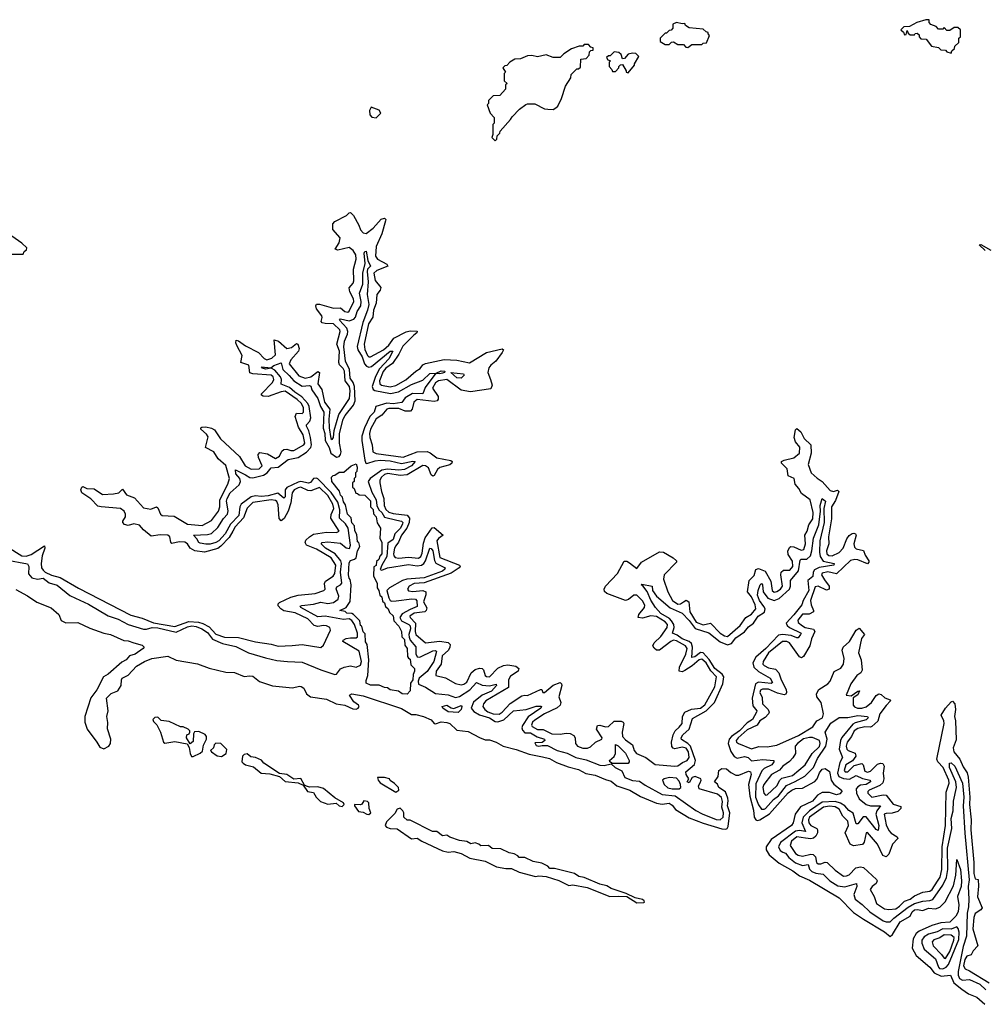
# Model space of a CAD drawing. Extents: x 2323203 to 2567568, y 883585 to 1022917.
# Tile 75 of 256: x 2418320 to 2425129, y 974623 to 981576. Entities that reach past the tile are written whole.
import ezdxf

# ---------------------------------------------------------------- set-up
doc = ezdxf.new("R2010")
doc.units = 0

msp = doc.modelspace()

# ---------------------------------------------------------------- linework, layer by layer
at = {"layer": '0CON10XD'}
for points in [[(2423035, 981380), (2423065, 981400), (2423135, 981400), (2423145, 981410), (2423168.3, 981411.7), (2423190, 981465), (2423180, 981475), (2423180, 981485), (2423165, 981490), (2423145, 981510), (2423045, 981517.5), (2423020, 981535), (2423015, 981550), (2422995, 981547.5), (2422955, 981555.6), (2422930, 981545), (2422930, 981515), (2422918.3, 981501.7), (2422905, 981500), (2422885, 981480), (2422875, 981480), (2422840, 981445), (2422841.7, 981421.7), (2422875, 981400), (2422905, 981400), (2422921.7, 981418.3), (2422935, 981420), (2422965, 981400), (2423005, 981400), (2423021.7, 981381.7), (2423035, 981380)], [(2424895, 981340), (2424900, 981355), (2424918.3, 981371.7), (2424921.7, 981388.3), (2424950, 981415), (2424950, 981445), (2424960, 981455), (2424960, 981505), (2424941.7, 981521.7), (2424915, 981520), (2424885, 981500), (2424865, 981500), (2424845, 981520), (2424835, 981510), (2424805, 981510), (2424788.3, 981528.3), (2424751.7, 981541.7), (2424740, 981555), (2424740, 981575), (2424715.9, 981575.9), (2424652.5, 981555), (2424601.7, 981528.3), (2424560, 981525), (2424540, 981505), (2424558.3, 981488.3), (2424565, 981470), (2424578.3, 981471.7), (2424585, 981500), (2424591.7, 981481.7), (2424605, 981470), (2424635, 981470), (2424641.7, 981478.3), (2424655, 981480), (2424668.3, 981468.3), (2424670, 981455), (2424681.7, 981441.7), (2424718.3, 981438.3), (2424755, 981390), (2424805, 981380), (2424823, 981363), (2424855, 981360), (2424865, 981350), (2424895, 981340)], [(2421675, 980720), (2421688.3, 980731.7), (2421690, 980755), (2421710, 980775), (2421711.7, 980788.3), (2421785, 980870), (2421795, 980890), (2421847, 980943), (2421893, 980977), (2421905, 980982.5), (2421955, 980982.5), (2422025, 980947.5), (2422047, 980943), (2422085, 980942.5), (2422105, 980952.5), (2422117.5, 980965), (2422145, 981020), (2422173, 981107), (2422210, 981165), (2422211.7, 981188.3), (2422251.7, 981228.3), (2422265, 981230), (2422278.3, 981241.7), (2422281.7, 981298.3), (2422318.3, 981301.7), (2422340, 981325), (2422341.7, 981348.3), (2422351.7, 981358.3), (2422368.3, 981361.7), (2422368.3, 981378.3), (2422351.7, 981381.7), (2422335, 981400), (2422305, 981400), (2422295, 981390), (2422268.3, 981388.3), (2422215, 981370), (2422160, 981335), (2422135, 981310), (2422085, 981310), (2422035, 981327.5), (2421975, 981312.5), (2421935, 981322.5), (2421905, 981320), (2421855, 981300), (2421815, 981297.5), (2421780, 981275), (2421758.3, 981251.7), (2421745, 981250), (2421730, 981235), (2421750, 981205), (2421740, 981195), (2421740, 981145), (2421760, 981125), (2421750, 981115), (2421750, 981085), (2421708.3, 981041.7), (2421661.7, 981038.3), (2421630, 981005), (2421630, 980985), (2421620, 980975), (2421640, 980915), (2421670, 980885), (2421670, 980845), (2421660, 980835), (2421660, 980765), (2421652.5, 980745), (2421675, 980720)], [(2422615, 981200), (2422660, 981255), (2422660, 981265), (2422690, 981315), (2422668.3, 981338.3), (2422645, 981340), (2422615, 981332.5), (2422588.3, 981301.7), (2422575, 981300), (2422565, 981330), (2422550, 981345), (2422515, 981350), (2422488.3, 981321.7), (2422475, 981320), (2422461.7, 981308.3), (2422471.7, 981291.7), (2422490, 981285), (2422480, 981275), (2422480, 981245), (2422500, 981225), (2422505, 981210), (2422525, 981210), (2422550, 981235), (2422550, 981245), (2422561.7, 981258.3), (2422575, 981260), (2422600, 981215), (2422600, 981205), (2422615, 981200)], [(2420835, 980882.5), (2420870, 980915), (2420857, 980937), (2420801.2, 980958.8), (2420790, 980935), (2420792.5, 980905), (2420805, 980887.5), (2420835, 980882.5)], [(2418233.4, 977853.4), (2418335, 977789), (2418365, 977787.3), (2418400.9, 977799.1), (2418495, 977861.4), (2418496.3, 977845), (2418479.3, 977790.7), (2418470.9, 977735), (2418474.7, 977705), (2418485, 977688.5), (2418499.8, 977675), (2418545, 977654), (2418605, 977637.5), (2418735, 977562.3), (2419105, 977372.2), (2419185, 977349.5), (2419265, 977318), (2419415, 977290.3), (2419515, 977325.4), (2419581, 977321), (2419612.8, 977312.8), (2419657.9, 977287.9), (2419705, 977236.5), (2419765, 977216.7), (2419865, 977213.7), (2419985, 977182.7), (2420095, 977165.8), (2420145, 977151.7), (2420242.5, 977157.5), (2420315, 977164.7), (2420446.4, 977143.6), (2420465, 977160), (2420514.5, 977265), (2420510, 977285), (2420486.2, 977295), (2420465, 977298.8), (2420425, 977291.9), (2420398.6, 977298.6), (2420355, 977346.2), (2420265, 977386.8), (2420185, 977402.2), (2420163.3, 977415), (2420145, 977437.5), (2420145, 977451.4), (2420155, 977461.6), (2420235, 977497.6), (2420285, 977511.6), (2420405, 977524.8), (2420466.9, 977545), (2420476, 977555), (2420472, 977595), (2420479, 977611), (2420532.4, 977647.6), (2420545, 977664.6), (2420551.3, 977725), (2420517.7, 977775), (2420415, 977837.4), (2420344.7, 977865), (2420334.4, 977884.4), (2420340, 977900), (2420364.9, 977925.1), (2420395, 977942.7), (2420485, 977958.3), (2420555.7, 977954.3), (2420575.4, 977965), (2420516.9, 978055), (2420517.9, 978082.1), (2420537.3, 978125), (2420530.6, 978155), (2420494.6, 978215), (2420435, 978273.5), (2420375, 978248.1), (2420355, 978251.4), (2420305, 978274.6), (2420285, 978270.8), (2420257.3, 978255), (2420243.1, 978235), (2420234.2, 978165), (2420214.1, 978105.9), (2420186.4, 978053.6), (2420165, 978038.3), (2420152.6, 978052.6), (2420145, 978149.4), (2420135, 978173.3), (2420125, 978181.7), (2420095, 978184.6), (2419965, 978166.7), (2419925, 978127.3), (2419900.8, 978059.2), (2419841.5, 977995), (2419823.8, 977965), (2419799.6, 977920.4), (2419740.9, 977859.1), (2419717.4, 977842.6), (2419625, 977815.9), (2419555.8, 977825.8), (2419524.4, 977844.4), (2419504.8, 977875), (2419486.3, 977886.3), (2419445, 977889.9), (2419395, 977878.2), (2419386.1, 977886.1), (2419380, 977925), (2419366.4, 977936.4), (2419311.9, 977938.1), (2419248.8, 977928.8), (2419193, 977973), (2419165, 978005.4), (2419125, 978016.1), (2419085, 978003.5), (2419060.5, 978010.5), (2419047.4, 978025), (2419048.3, 978035), (2419066.7, 978065), (2419067.8, 978085), (2419057.8, 978105), (2419032.5, 978125), (2418895.2, 978135.2), (2418871.9, 978141.9), (2418823, 978193), (2418758, 978235), (2418752.5, 978255), (2418757.5, 978275), (2418765, 978278.8), (2418795, 978265.6), (2418845, 978263.5), (2418905, 978224.1), (2418983.2, 978226.8), (2419019.1, 978235), (2419045, 978260), (2419075, 978221.4), (2419130, 978200), (2419195, 978128.5), (2419245, 978118.8), (2419285, 978136.9), (2419295, 978128.2), (2419312.9, 978085), (2419324.9, 978074.9), (2419410.2, 978070.2), (2419503.6, 978013.6), (2419608.8, 978005), (2419675, 978039.7), (2419724.2, 978105), (2419733.1, 978135), (2419731.6, 978185), (2419789.2, 978295), (2419801.1, 978335), (2419775, 978428.9), (2419721.1, 978475), (2419690.7, 978525), (2419631.1, 978555), (2419649.7, 978629.7), (2419639.3, 978649.3), (2419599.4, 978685), (2419598.8, 978695), (2419605, 978697.5), (2419635, 978700.5), (2419675, 978691.5), (2419695, 978679.7), (2419736.3, 978616.3), (2419870.8, 978490.8), (2419911.9, 978425), (2419955, 978402.8), (2420009.5, 978405), (2420031.9, 978425), (2420004.7, 978485), (2420004.3, 978505.7), (2420015, 978519.2), (2420069.8, 978509.8), (2420125, 978477.2), (2420155, 978494.7), (2420170.7, 978529.3), (2420185, 978541.8), (2420205, 978544.3), (2420235, 978533.5), (2420255, 978533.4), (2420325, 978573.4), (2420332.7, 978585), (2420321.7, 978645), (2420287.9, 978697.9), (2420264.5, 978775), (2420275, 978796.6), (2420314, 978796), (2420322.7, 978805), (2420323.4, 978835), (2420308.6, 978865), (2420279.1, 978895), (2420195, 978951.9), (2420165, 978948.7), (2420074.9, 978915.1), (2420038, 978918), (2420026, 978925), (2420025.7, 978935), (2420103.7, 979015), (2420112.7, 979035), (2420109.3, 979055), (2420095, 979065.6), (2419965, 979075.1), (2419943.4, 979083.4), (2419937.5, 979137.5), (2419881.5, 979155), (2419891.1, 979205), (2419852.1, 979275), (2419845.4, 979295), (2419848, 979312), (2419865, 979308), (2419915, 979272.7), (2420005, 979225.7), (2420045, 979183.1), (2420065, 979172.9), (2420098.6, 979185), (2420125, 979210.5), (2420115.4, 979314.6), (2420146.7, 979306.7), (2420205, 979254.8), (2420238.4, 979261.6), (2420275, 979288.4), (2420284.1, 979284.1), (2420292, 979255), (2420286.8, 979235), (2420233, 979175), (2420223, 979145), (2420290.7, 979060.7), (2420335.8, 979044.2), (2420375, 979054.8), (2420425, 979091.1), (2420435.6, 979085.6), (2420425.2, 979005), (2420453.5, 978963.5), (2420471.2, 978875), (2420508.1, 978825), (2420501.8, 978755), (2420504.5, 978695), (2420515, 978617.5), (2420525, 978610.9), (2420534.6, 978625), (2420540.6, 978675), (2420572.4, 978787.6), (2420648.9, 978901.1), (2420653.5, 978955), (2420648.7, 978985), (2420616.4, 979026.4), (2420612.5, 979095), (2420603.7, 979113.7), (2420577.9, 979137.9), (2420572.8, 979155), (2420577, 979235), (2420558.6, 979285), (2420581.9, 979375), (2420579.5, 979385), (2420535, 979429), (2420475, 979430), (2420455.8, 979435.8), (2420448.9, 979445), (2420454.1, 979474.1), (2420452.6, 979485), (2420415.8, 979535), (2420410.3, 979555), (2420415, 979567.1), (2420435, 979567.6), (2420535, 979539.2), (2420585, 979540.6), (2420615, 979516.4), (2420635, 979511.2), (2420645, 979517.3), (2420678.5, 979585), (2420675.2, 979605), (2420650.6, 979655), (2420646.7, 979683.3), (2420673.3, 979715), (2420679, 979731), (2420675.2, 979815), (2420694, 979885), (2420691.5, 979915), (2420673.7, 979945), (2420645, 979966.2), (2420565, 979947.3), (2420546.9, 979955), (2420575, 980000.5), (2420583, 980035), (2420530.4, 980095), (2420529.6, 980135), (2420545, 980150.4), (2420626, 980194), (2420645, 980212.5), (2420655, 980213.3), (2420675, 980193.9), (2420714.6, 980125), (2420725, 980093.1), (2420745, 980071.2), (2420764.7, 980065.3), (2420815, 980104.1), (2420871.8, 980168.2), (2420895, 980175.4), (2420903.3, 980165), (2420902.5, 980155), (2420875, 980063.6), (2420836.3, 979975), (2420831.6, 979905), (2420845, 979885.3), (2420910.3, 979850.3), (2420917.8, 979835), (2420841.7, 979805), (2420820.2, 979785), (2420828.7, 979735), (2420870, 979685), (2420864, 979665), (2420840.9, 979635), (2420837.3, 979575), (2420817.5, 979525), (2420813.4, 979475), (2420782.2, 979427.8), (2420751.5, 979285), (2420755, 979247.8), (2420775, 979205.8), (2420785, 979195.3), (2420795, 979194.3), (2420888, 979245), (2420925, 979277.7), (2420961.9, 979328.1), (2421047.6, 979372.4), (2421075, 979379.3), (2421125, 979375.4), (2421122.5, 979365), (2421102.8, 979347.2), (2421025, 979270), (2420997, 979213), (2420951.3, 979148.7), (2420905.2, 979115), (2420885, 979092), (2420860, 979025), (2420862.2, 979005), (2420872.9, 978995), (2420936.1, 978983.9), (2420975, 978992.2), (2421045, 979033.9), (2421115, 979094.7), (2421147.5, 979112.5), (2421165, 979137.8), (2421185, 979148.1), (2421315, 979177.5), (2421405, 979170.7), (2421495, 979152.6), (2421615, 979225.5), (2421725, 979252.5), (2421735.8, 979245.8), (2421725.3, 979225), (2421680.6, 979165), (2421644.4, 979135.6), (2421632.6, 979117.4), (2421625.5, 979085), (2421642.2, 979035), (2421655.2, 978995), (2421645, 978970.4), (2421500.9, 978949.1), (2421435, 978959.1), (2421335, 979034.3), (2421275, 979025.6), (2421255, 979011.6), (2421233.5, 978975), (2421274.8, 978915), (2421274.3, 978895.7), (2421265.6, 978884.4), (2421245, 978880.7), (2421125, 978893), (2421102.6, 978875), (2421090, 978825), (2421077.6, 978812.4), (2421041.8, 978811.8), (2420995, 978829.6), (2420925, 978830.2), (2420912.5, 978825), (2420877.2, 978782.8), (2420835, 978758.3), (2420795, 978685.4), (2420789.1, 978655), (2420791.5, 978625), (2420808.7, 978575), (2420812.7, 978525), (2420835, 978512.9), (2421027.8, 978487.8), (2421125, 978524.3), (2421195, 978525.6), (2421218.3, 978518.3), (2421265, 978481), (2421362.7, 978462.7), (2421371.9, 978455), (2421371.4, 978445), (2421355, 978431.6), (2421285, 978414.8), (2421269.6, 978400.4), (2421245, 978356.2), (2421235, 978352.5), (2421225, 978362.5), (2421205, 978410.4), (2421185, 978424.6), (2421165, 978427.1), (2421055, 978361), (2421005, 978358), (2420918.2, 978371.8), (2420894.8, 978365), (2420874, 978345), (2420863, 978325), (2420862, 978305), (2420873, 978245), (2420890, 978195), (2420891.7, 978145), (2420905, 978117.1), (2420925, 978097.7), (2420955, 978087.9), (2421055, 978078.2), (2421071.6, 978055), (2421068.8, 978025), (2421053.7, 977985), (2421014.8, 977935), (2420994.5, 977885.5), (2420975, 977860.2)], [(2418185, 979897.5), (2418205, 979902.5), (2418215, 979910), (2418235, 979910), (2418245, 979920), (2418345, 979920), (2418351.7, 979938.3), (2418368.3, 979951.7), (2418370, 979965), (2418335, 979997.5), (2418265, 980046.7), (2418218.3, 980051.7), (2418195, 980030), (2418190, 980015), (2418110, 979935), (2418110, 979925), (2418100, 979915), (2418115, 979900), (2418185, 979897.5)], [(2418222.4, 977762.4), (2418374.1, 977734.1), (2418385.1, 977715.1), (2418382.1, 977662.1), (2418405, 977635.4), (2418445, 977624.7), (2418485, 977631.5), (2418528.5, 977598.5), (2418585, 977581.7), (2418675, 977508.8), (2418715, 977491.9), (2418805, 977449.6), (2418945, 977367.1), (2419015, 977341.9), (2419085.8, 977305.8), (2419195, 977272), (2419215, 977271), (2419255, 977283.6), (2419295, 977281.9), (2419425, 977250.3), (2419505, 977289.2), (2419535, 977294.9), (2419565, 977291), (2419606.2, 977275), (2419645, 977249.8), (2419680.8, 977200.8), (2419751.3, 977171.3), (2419845, 977148.8), (2419935, 977105.8), (2420055, 977070.9), (2420135, 977050.4), (2420210, 977045), (2420315, 977038.1), (2420445, 976983.9), (2420545, 976952.1), (2420555.2, 976954.8), (2420585, 976991), (2420610, 977005), (2420655, 977012.2), (2420695, 977002.9), (2420725, 977017.9), (2420731.5, 977045), (2420717.1, 977117.1), (2420601.6, 977185), (2420603.9, 977195), (2420624.2, 977205.8), (2420655, 977211.9), (2420695, 977210.5), (2420705, 977219.1), (2420705.3, 977245), (2420683.5, 977305), (2420665, 977334), (2420645, 977346.1), (2420605, 977341.6), (2420475, 977363.1), (2420425, 977359.7), (2420303.8, 977425), (2420299.4, 977435), (2420310.3, 977439.7), (2420395, 977449.4), (2420445, 977462.1), (2420495, 977454.2), (2420535, 977460.2), (2420568.5, 977485), (2420571.5, 977505), (2420553.4, 977556.6), (2420559.4, 977570.6), (2420584.9, 977585.1), (2420592.7, 977597.3), (2420583.3, 977675), (2420592.5, 977735), (2420585.6, 977755.6), (2420545.9, 977805), (2420478.4, 977845), (2420448.4, 977875), (2420455.8, 977885), (2420495, 977890), (2420585, 977879.3), (2420625, 977847), (2420647.3, 977842.7), (2420654.8, 977865), (2420638.3, 977985), (2420620.5, 978015), (2420576.4, 978055), (2420580.7, 978115), (2420565, 978168), (2420518.1, 978238.1), (2420425, 978333.4), (2420415, 978338.7), (2420395, 978336.7), (2420371.6, 978308.4), (2420357.4, 978302.6), (2420305, 978314.2), (2420285, 978310.5), (2420205, 978272.1), (2420194.7, 978255.3), (2420194.6, 978235), (2420193.3, 978206.7), (2420185, 978197.7), (2420142.9, 978232.9), (2420075, 978214.5), (2420025, 978209.8), (2419985, 978214.2), (2419954.2, 978205.8), (2419883, 978155), (2419873, 978135), (2419867.8, 978075), (2419807.4, 978012.6), (2419770.6, 977945), (2419725, 977895.6), (2419705, 977883.1), (2419665, 977873.5), (2419635, 977871.6), (2419595, 977878.9), (2419584.4, 977885), (2419571.2, 977911.2), (2419547.5, 977935), (2419645, 977940), (2419675, 977948.1), (2419719.7, 977990.3), (2419757.5, 978052.5), (2419787, 978085), (2419792.3, 978107.7), (2419779.6, 978175), (2419785.3, 978195), (2419806.1, 978235), (2419869.3, 978290.7), (2419879.3, 978315), (2419874.5, 978335), (2419845, 978368.2), (2419843.4, 978396.6), (2419915, 978361.5), (2419945, 978343.8), (2419965, 978340.1), (2420041, 978359), (2420066.7, 978375), (2420095, 978411.7), (2420145, 978415.4), (2420215, 978471.1), (2420284.7, 978485.3), (2420345, 978521), (2420374.9, 978555), (2420378.8, 978575), (2420373.8, 978625), (2420361.8, 978671.8), (2420343.5, 978706.5), (2420343.9, 978716.1), (2420368.6, 978741.4), (2420375.3, 978764.7), (2420363.6, 978845), (2420354.9, 978864.9), (2420311.6, 978911.6), (2420262.2, 978945), (2420225, 978979.3), (2420165, 979001.8), (2420167.3, 979035), (2420160.6, 979055), (2420119.9, 979099.9), (2420095, 979114.2), (2420055, 979107.7), (2420034.5, 979115), (2420026.2, 979125), (2420091.7, 979118.3), (2420114.6, 979135), (2420165, 979154), (2420176.5, 979105), (2420223.2, 979063.2), (2420254.7, 979024.7), (2420315, 978988.5), (2420365, 978993), (2420375, 978987.1), (2420382.3, 978962.3), (2420425, 978901.4), (2420442.8, 978845), (2420466.9, 978805), (2420461.8, 978691.8), (2420473.1, 978653.1), (2420477, 978605), (2420503.9, 978555), (2420515.9, 978515), (2420555, 978487.7), (2420575, 978490.4), (2420585.3, 978504.7), (2420588.6, 978525), (2420577.5, 978585), (2420577.8, 978655), (2420604, 978755), (2420618, 978782), (2420677, 978853), (2420688.2, 978885), (2420682.8, 978985), (2420673.4, 979013.4), (2420653.4, 979045), (2420647.4, 979105), (2420619.4, 979165), (2420607.5, 979265), (2420613, 979307), (2420633.7, 979355), (2420636.7, 979375), (2420628.8, 979398.8), (2420576.7, 979455), (2420585, 979464.6), (2420645, 979450.4), (2420677.7, 979462.3), (2420689.5, 979475), (2420703, 979515), (2420726.8, 979555), (2420730.7, 979585), (2420717.7, 979645), (2420741.9, 979708.1), (2420741.3, 979785), (2420757.6, 979855), (2420752.6, 979927.4), (2420755, 979940), (2420765, 979941.2), (2420776.5, 979876.5), (2420795.3, 979835), (2420776.1, 979813.9), (2420772.7, 979797.3), (2420778.6, 979725), (2420773.3, 979635), (2420784.5, 979565), (2420775.7, 979525), (2420741.5, 979438.5), (2420702.2, 979267.8), (2420706.4, 979245), (2420736.2, 979195), (2420752.9, 979145), (2420768.2, 979128.2), (2420785, 979121.8), (2420802.4, 979127.6), (2420935, 979235.5), (2420954.4, 979235), (2420925, 979181.9), (2420859.5, 979110.5), (2420832.5, 979057.5), (2420808.8, 978985), (2420814.8, 978965), (2420827.2, 978957.2), (2420936.9, 978936.9), (2420992.9, 978947.1), (2421085, 978999.7), (2421165, 979031.3), (2421215, 979076.7), (2421259.3, 979080.7), (2421295, 979096.7), (2421322, 979095), (2421319.4, 979085), (2421305, 979079.4), (2421284.8, 979074.8), (2421261.7, 979078.3), (2421249.4, 979070.6), (2421181.2, 978978.8), (2421166.4, 978935), (2421093, 978937), (2421041.9, 978905), (2421017.9, 978872.1), (2420955, 978862.6), (2420912.6, 978867.4), (2420832.8, 978845), (2420823.2, 978805), (2420791.7, 978775), (2420753, 978695), (2420736, 978635), (2420734.9, 978605.1), (2420756.6, 978465), (2420763.8, 978445), (2420771, 978441), (2420829.1, 978460.9), (2420865, 978466), (2420935, 978460.2), (2421015, 978442.4), (2421095, 978459), (2421111.1, 978455), (2421084.7, 978425), (2421035, 978398.7), (2420995, 978395.7), (2420915, 978402.5), (2420875.8, 978394.2), (2420794.4, 978335), (2420778.7, 978315), (2420805, 978239.3), (2420836, 978185), (2420841, 978145), (2420854.5, 978114.5), (2420875.3, 978095.3), (2420895, 978062.1), (2420982.3, 978042.3), (2421015.7, 978035), (2421023.9, 978025), (2421023.1, 978015), (2421006.8, 977985), (2420967.6, 977945), (2420956.6, 977905), (2420919.5, 977880.5), (2420911.3, 977785), (2420875, 977723.5), (2420865, 977692.9), (2420875, 977688.7), (2420915.6, 977704.4), (2421065, 977729.6), (2421125, 977719), (2421155, 977723.3), (2421173.8, 977736.2), (2421185.4, 977754.6), (2421215, 977844.5), (2421225, 977842.3), (2421235, 977824.4), (2421247.8, 977757.8), (2421257.2, 977737.3), (2421322.9, 977705), (2421321.4, 977695), (2421305, 977682.6), (2421176.1, 977633.9), (2421052.8, 977625), (2421021.7, 977615), (2420930.6, 977565), (2420912.4, 977545), (2420925, 977492.9), (2420935, 977475.2), (2420945, 977470.1), (2420978, 977472), (2421087, 977487), (2421114.5, 977484.5), (2421123.4, 977473.4), (2421125, 977431.6), (2421075, 977411.4), (2421020.3, 977379.7), (2421002.4, 977355), (2421015, 977330.5), (2421066.2, 977306.2), (2421075.5, 977295.5), (2421078.2, 977275), (2421067.8, 977235), (2421069.3, 977215), (2421076.1, 977195), (2421116.4, 977146.4), (2421117.1, 977097.1), (2421125, 977077.3), (2421145, 977074.6), (2421235, 977119.3), (2421255, 977120.8), (2421261.6, 977115), (2421243.6, 977045), (2421196.9, 976973.1), (2421139.5, 976925), (2421133, 976905), (2421135, 976884.5), (2421185, 976863.6), (2421255, 976816.8), (2421345, 976808.2), (2421395, 976789.2), (2421425, 976797.7), (2421496.5, 976843.5), (2421545, 976894.8), (2421585, 976877), (2421635, 976870.9), (2421683.6, 976883.6), (2421684.4, 976875), (2421649.8, 976835), (2421584.8, 976805.2), (2421522.5, 976757.5), (2421507.8, 976715), (2421525, 976690.6), (2421566.2, 976666.2), (2421635, 976646.8), (2421675, 976621), (2421695, 976617), (2421738.1, 976631.9), (2421805, 976694.4), (2421895, 976705.2), (2421965, 976728.6), (2421998.2, 976728.2), (2422004.2, 976725), (2421997.5, 976715), (2421908, 976652), (2421868.3, 976591.7), (2421864.5, 976575), (2421869.5, 976559.5), (2421885, 976540.7), (2421925, 976539.6), (2421971.5, 976511.5), (2422023.3, 976495), (2422027.5, 976485), (2422007.3, 976472.7), (2421955, 976468.8), (2421965, 976451.4), (2421984.4, 976445.6), (2422008.2, 976451.8), (2422045, 976450), (2422113.1, 976415), (2422185, 976396.1), (2422245, 976365.8), (2422319.5, 976349.5), (2422415, 976311), (2422445, 976308.7), (2422495, 976321.2), (2422523.4, 976295), (2422570.8, 976270.8), (2422591.4, 976225), (2422645, 976204.7), (2422695, 976199.1), (2422735, 976169.6), (2422855.4, 976105.4), (2422946.5, 976095), (2423092.1, 975992.1), (2423137.4, 975967.4), (2423235, 975928.5), (2423265, 975925.6), (2423285.4, 975945), (2423287.5, 975975), (2423276.4, 976015), (2423279.9, 976055), (2423272.6, 976082.6), (2423245.9, 976105.9), (2423116.7, 976145), (2423111.5, 976165), (2423123.1, 976186.9)], [(2425135, 979945.6), (2425093.5, 979985), (2425105, 979988.9), (2425175, 979948.1)], [(2421435, 979043.6), (2421405, 979047.3), (2421363.3, 979085), (2421452, 979075), (2421457.5, 979065), (2421435, 979043.6)], [(2420975, 977860.2), (2420964.8, 977845), (2420957.6, 977805), (2420959.8, 977789.8), (2420969.2, 977779.2), (2420995, 977773), (2421065, 977780.5), (2421136, 977774), (2421150.4, 977785), (2421161.5, 977808.5), (2421170.5, 977879.5), (2421182.8, 977917.2), (2421232.5, 977987.5), (2421245, 977991.2), (2421308.9, 977935), (2421275, 977911.7), (2421264.9, 977895), (2421285, 977777.6), (2421424.3, 977724.3), (2421428.7, 977715), (2421422.8, 977705), (2421365, 977667), (2421175, 977600.4), (2421103.5, 977595), (2421068.1, 977575), (2421058.2, 977555), (2421065, 977542), (2421095, 977538.8), (2421165, 977545.5), (2421186, 977536), (2421187.4, 977515), (2421171.4, 977465), (2421192.9, 977422.9), (2421190.2, 977405), (2421180.8, 977395), (2421105, 977386.3), (2421074.7, 977365), (2421075.3, 977355), (2421114.9, 977315), (2421111.4, 977255), (2421115.7, 977235), (2421185, 977176), (2421285, 977188.5), (2421345, 977179.1), (2421357.6, 977165), (2421357.1, 977145), (2421347, 977125), (2421302.6, 977085), (2421294, 977025), (2421259.6, 976975), (2421256.7, 976945), (2421325, 976928.2), (2421395, 976889.5), (2421435, 976878.3), (2421455, 976883), (2421475, 976897.8), (2421507.4, 976965), (2421535, 976988.4), (2421565, 976997.6), (2421584.8, 976994.8), (2421594, 976984), (2421606.2, 976945), (2421615, 976937.8), (2421635, 976936.4), (2421694.1, 976995.9), (2421735, 977015.7), (2421765, 977020), (2421821.9, 977011.9), (2421843.7, 976993.7), (2421837.5, 976975), (2421785, 976940), (2421769.6, 976915), (2421769.5, 976860.5), (2421610, 976765), (2421594.7, 976745), (2421589.2, 976725), (2421602.9, 976705), (2421625, 976688.7), (2421660.9, 976675), (2421705, 976672.7), (2421725, 976685.3), (2421783, 976747), (2421865, 976800.4), (2421885, 976806.4), (2421905, 976802.9), (2421995, 976846.9), (2422005.7, 976845), (2422012.9, 976825), (2422025, 976824.6), (2422085, 976877.2), (2422135, 976894.5), (2422145, 976885.8), (2422146.8, 976875), (2422126.5, 976795), (2422139.5, 976755), (2422133.8, 976735), (2422112.8, 976717.2), (2422023.3, 976675), (2421955, 976630.2), (2421940, 976615), (2421933, 976595), (2421938, 976585), (2421975, 976564.3), (2422015, 976563.1), (2422075, 976533.8), (2422135, 976530.8), (2422177.9, 976537.9), (2422205.6, 976535.6), (2422231.2, 976521.2), (2422240, 976505), (2422243.2, 976465), (2422257.5, 976445), (2422295, 976430.7), (2422328.2, 976431.9), (2422349, 976441), (2422385, 976473.3), (2422428.9, 976495), (2422430.8, 976505), (2422392.5, 976565), (2422398.8, 976591.2), (2422415, 976594.7), (2422455, 976583), (2422475, 976584.1), (2422515, 976621.4), (2422565, 976622.9), (2422580, 976615), (2422583.4, 976605), (2422572.2, 976545), (2422576.1, 976515), (2422595, 976491), (2422645.5, 976455.5), (2422657.8, 976415), (2422674.7, 976395), (2422740.5, 976365), (2422805, 976317.5), (2422945, 976303.9), (2422965, 976307.2), (2422998.4, 976331.6), (2423031.6, 976345), (2423044.8, 976365), (2423041.4, 976405), (2423025, 976431.6), (2422995, 976439.5), (2422945, 976428.1), (2422931.8, 976431.8), (2422923.7, 976443.7), (2422920.6, 976475), (2422931.6, 976525), (2422947.7, 976555), (2422975, 976581), (2422997.1, 976605), (2422998.3, 976655), (2423015, 976686.6), (2423061.8, 976708.2), (2423125, 976715.2), (2423155, 976737.2), (2423226.3, 976865), (2423238.8, 976935), (2423197.8, 976977.8), (2423165.1, 977035), (2423135, 977060), (2423115, 977055.4), (2423067.2, 977012.8), (2423015, 976979.6), (2422995, 976972), (2422974.8, 976974.8), (2422976.2, 977005), (2423022.1, 977095), (2423031.1, 977135), (2423019.3, 977155), (2422955, 977190.7), (2422935, 977194.3), (2422915, 977185.1), (2422835, 977123.2), (2422815, 977123.8), (2422797.4, 977137.4), (2422790, 977155), (2422798.6, 977175), (2422845, 977220.8), (2422889.8, 977285), (2422893.7, 977305), (2422876.9, 977325), (2422815, 977361.5), (2422775.2, 977365.2), (2422715, 977348.9), (2422685.6, 977355), (2422690.6, 977375), (2422729.6, 977425), (2422732.4, 977442.4), (2422715, 977472.5), (2422675, 977511.2), (2422655, 977511.2), (2422618.3, 977481.7), (2422595, 977475.6), (2422465, 977524.5), (2422448, 977538), (2422445.4, 977555), (2422453.8, 977575), (2422538.6, 977665), (2422586.5, 977753.5), (2422605, 977752.5), (2422625, 977741.6), (2422675, 977699.5), (2422708.5, 977745), (2422835, 977818.2), (2422865, 977814.8), (2422932.9, 977775), (2422955.4, 977755), (2422955.4, 977745), (2422868.8, 977655), (2422864.7, 977625), (2422896.1, 977535), (2422927.5, 977475), (2422965, 977448.5), (2422985, 977450.4), (2423005.9, 977465), (2423025, 977476.7), (2423042.5, 977465), (2423049.8, 977395), (2423095, 977321.8), (2423145, 977302.3), (2423195.6, 977315.6), (2423265, 977244.7), (2423295.8, 977225), (2423315, 977221.3), (2423405, 977298.8), (2423445.9, 977354.1), (2423485, 977377.6), (2423516.9, 977415), (2423512.3, 977445), (2423485, 977500), (2423457.5, 977535), (2423469.4, 977615), (2423505, 977650.8), (2423516, 977694), (2423535, 977701.1), (2423581.1, 977681.1), (2423622.1, 977612.1), (2423630.6, 977545), (2423645, 977534.3), (2423665, 977537.4), (2423690.3, 977555), (2423704.8, 977575), (2423692.4, 977655), (2423695.4, 977675), (2423711.9, 977688.1), (2423755, 977689.7), (2423777.5, 977715), (2423775, 977753.3), (2423745, 977798.6), (2423742.7, 977825), (2423755, 977851.9), (2423763.2, 977856.8), (2423785, 977853.8), (2423835, 977829), (2423855.3, 977835), (2423866.7, 977875), (2423862.8, 977935), (2423878.6, 977965), (2423890.7, 978009.3), (2423917.6, 978052.4), (2423920.2, 978095), (2423900, 978185), (2423839.3, 978229.3), (2423820.6, 978265), (2423792.8, 978295), (2423786.4, 978336.4), (2423745.3, 978355.3), (2423738, 978405), (2423696.9, 978445), (2423696.7, 978455), (2423715, 978466.3), (2423785, 978480.9), (2423824, 978515), (2423826.5, 978556.5), (2423797, 978595), (2423787, 978625), (2423795, 978680), (2423805, 978689.2), (2423834.4, 978665), (2423857.4, 978617.4), (2423904.1, 978575), (2423906.7, 978515), (2423885.2, 978435), (2423906.2, 978375), (2423949.4, 978339.4), (2423983.7, 978315), (2424041.1, 978251.1), (2424065, 978244.9), (2424093.7, 978253.7), (2424100.9, 978245), (2424078.1, 978181.9), (2424050.5, 978135), (2424049.3, 978050.7), (2424029.3, 977925), (2424031.3, 977875), (2424015.2, 977825), (2424017.2, 977805), (2424032.2, 977792.2), (2424055, 977790), (2424105, 977813.3), (2424132.8, 977845), (2424159.3, 977910.7), (2424175, 977934.6), (2424195, 977948.7), (2424208.9, 977948.9), (2424220, 977945), (2424223.3, 977935), (2424208.4, 977875), (2424212.2, 977852.2), (2424225, 977840.5), (2424277.2, 977827.2), (2424288.9, 977795), (2424314.6, 977755), (2424314.5, 977745), (2424305, 977733.8), (2424235, 977762.7), (2424215, 977764.5), (2424185, 977756), (2424085, 977663.9), (2424025, 977677.7), (2423985, 977668.4), (2423979.2, 977655), (2424000.1, 977620.1), (2424034.6, 977575), (2424033.3, 977555), (2424015, 977547.3), (2423955, 977575.2), (2423935, 977570.8), (2423902.7, 977475), (2423907.2, 977445), (2423924.1, 977405), (2423922.3, 977395), (2423892.1, 977377.9), (2423845, 977379.2), (2423811.6, 977335), (2423815, 977319.5), (2423844.7, 977295), (2423865, 977284.6), (2423923, 977273), (2423933, 977255), (2423909.5, 977205), (2423897.1, 977155), (2423851.9, 977078.1), (2423839.1, 977070.9), (2423825, 977076.7), (2423753.3, 977175), (2423734, 977185), (2423705, 977186), (2423605.7, 977105), (2423567.1, 977045), (2423565.4, 977025), (2423573.8, 977015), (2423605, 976999.6), (2423655, 976988.8), (2423678, 976965), (2423694.4, 976915), (2423730.4, 976845), (2423732.8, 976825), (2423726.8, 976813.2), (2423715, 976808.7), (2423669.7, 976819.7), (2423605, 976847.7), (2423562.1, 976847.9), (2423547.9, 976842.1), (2423545.4, 976825), (2423559.7, 976789.7), (2423564.3, 976745), (2423604.1, 976704.1), (2423609.5, 976685), (2423605.7, 976675), (2423581.3, 976648.7), (2423545, 976625.2), (2423525.6, 976594.4), (2423455, 976561.3), (2423392.4, 976505), (2423378.2, 976485), (2423379.4, 976475), (2423392.9, 976465), (2423485, 976426.2), (2423536.4, 976443.6), (2423595, 976442.1), (2423665, 976452.4), (2423818.2, 976521.8), (2423917.5, 976582.5), (2423947.8, 976625), (2423986.9, 976645), (2423994.8, 976675), (2423976.1, 976755), (2423945.6, 976795), (2423944, 976815), (2423961.4, 976845), (2424024.8, 976885.2), (2424040, 976905), (2424067.9, 976972.1), (2424115, 976997.4), (2424134.8, 977025), (2424139.5, 977065), (2424125.2, 977125), (2424131.8, 977145), (2424176.6, 977185), (2424225, 977264.3), (2424245, 977279.5), (2424284.2, 977235), (2424263.1, 977206.9), (2424241.9, 977105), (2424258.8, 977055), (2424267.1, 976982.9), (2424256.7, 976965), (2424229.3, 976945), (2424185.8, 976885), (2424154.7, 976805), (2424188.8, 976801.2), (2424235, 976834.5), (2424246.7, 976836.7), (2424235, 976807.8), (2424203.4, 976786.6), (2424202.1, 976777.9), (2424204.3, 976735), (2424213, 976723), (2424234.2, 976715), (2424265, 976713.4), (2424295, 976724.4), (2424331.7, 976755), (2424365, 976804.7), (2424385, 976814.7), (2424399.8, 976809.8), (2424426.5, 976786.5), (2424463.9, 976773.9), (2424466.9, 976765), (2424435.8, 976734.2), (2424390.3, 976675), (2424376.6, 976623.4), (2424334.9, 976585.1), (2424325, 976579.2), (2424285, 976582.6), (2424235, 976571.7), (2424210.6, 976555), (2424192.4, 976515), (2424161.2, 976475), (2424153.3, 976445), (2424158.4, 976425), (2424168.2, 976415), (2424217.1, 976397.1), (2424221.6, 976375), (2424198, 976342), (2424152.2, 976315), (2424138.8, 976275), (2424145.8, 976265), (2424165, 976263.8), (2424210.1, 976309.9), (2424264, 976324), (2424273.7, 976313.7), (2424285, 976270), (2424305, 976261.7), (2424325, 976269.7), (2424375, 976319.3), (2424395, 976326.7), (2424413.1, 976323.1), (2424421.1, 976305), (2424415.2, 976255), (2424419.1, 976215), (2424412.2, 976187.8), (2424391.7, 976168.3), (2424316.5, 976135), (2424305.6, 976125), (2424306.5, 976115), (2424335, 976084.7), (2424415, 976103.3), (2424435, 976100.2), (2424485, 976037), (2424540.4, 976020.4), (2424540.7, 976005), (2424519.5, 975985)], [(2421055, 976813.8), (2421020, 976815), (2420993.6, 976833.6), (2420935, 976844.2), (2420917, 976857), (2420895, 976860), (2420857, 976877), (2420795, 976877.5), (2420765, 976890), (2420765, 976910), (2420777.5, 976945), (2420784.2, 977055), (2420773.3, 977163.3), (2420761.7, 977181.7), (2420758.8, 977238.8), (2420745, 977253.8), (2420734, 977294), (2420725, 977297.5), (2420720, 977330), (2420676.7, 977376.7), (2420663.3, 977383.3), (2420630, 977385), (2420617, 977397), (2420580, 977405), (2420624, 977426), (2420653.3, 977466.7), (2420660, 977585), (2420653.6, 977623.6), (2420645, 977632.5), (2420640, 977655), (2420645, 977740), (2420653.9, 977756.1), (2420684, 977766), (2420694.2, 977775.8), (2420704.6, 977825), (2420720, 977855), (2420713, 977883), (2420705, 977890), (2420700, 977940), (2420685, 977967.5), (2420682.5, 978002.5), (2420665, 978023.8), (2420658.8, 978058.8), (2420633.8, 978085), (2420620.7, 978150.7), (2420605, 978172.5), (2420597.5, 978205), (2420585, 978217.5), (2420576.7, 978246.7), (2420523.3, 978315), (2420520, 978345), (2420531.7, 978358.3), (2420545, 978360), (2420575, 978380), (2420608.3, 978381.7), (2420660, 978425), (2420695, 978440), (2420702.5, 978415), (2420700, 978385), (2420690, 978375), (2420690, 978345), (2420680, 978335), (2420680, 978315), (2420670, 978305), (2420670, 978275), (2420680, 978265), (2420691.7, 978231.7), (2420705, 978230), (2420715, 978220), (2420755, 978217.5), (2420795, 978178), (2420797, 978137), (2420815, 978118), (2420817.7, 978087.7), (2420835.6, 978065), (2420843, 978023), (2420867.5, 977985), (2420862.5, 977915), (2420875.4, 977885), (2420876, 977805), (2420861.2, 977788.8), (2420855, 977764), (2420839.3, 977750.7), (2420835, 977722.5), (2420818.8, 977711.2), (2420817.7, 977647.7), (2420842.5, 977595), (2420843, 977563), (2420855, 977546.2), (2420861.2, 977511.2), (2420875, 977500), (2420880.5, 977470.5), (2420895, 977458.8), (2420901.2, 977431.2), (2420920, 977415), (2420930, 977390), (2420955, 977367.5), (2420960.5, 977330.5), (2420995, 977292.5), (2421015.7, 977255), (2421017.7, 977217.7), (2421035, 977198.8), (2421038.3, 977158.3), (2421055.5, 977135), (2421058.3, 977078.3), (2421065, 977067.5), (2421075, 977060), (2421081.2, 977021.2), (2421106.7, 976995), (2421106.4, 976976.4), (2421097.5, 976952.5), (2421095, 976913.8), (2421078.3, 976891.7), (2421075, 976837.5), (2421055, 976813.8)], [(2423123.1, 976186.9), (2423130.6, 976205), (2423126.9, 976215), (2423088.8, 976231.2), (2423066, 976225), (2423045, 976188.1), (2423030.5, 976195), (2423044, 976215), (2423024.4, 976245), (2423022.2, 976265), (2423084.1, 976315.9), (2423089.4, 976345), (2423053.9, 976445), (2423035, 976464.9), (2422992.4, 976492.4), (2422988, 976505), (2423000.3, 976525), (2423045.1, 976565), (2423069.3, 976640.7), (2423165.5, 976694.5), (2423225.2, 976754.8), (2423283.9, 976885), (2423290.6, 976935), (2423279.1, 976955), (2423225.9, 976995), (2423187.8, 977057.8), (2423145, 977104.3), (2423125, 977106.8), (2423085, 977076.4), (2423065, 977071.2), (2423068.6, 977145), (2423061.1, 977171.1), (2423044.8, 977184.8), (2422995, 977203.6), (2422960.5, 977229.5), (2422928, 977245), (2422940.2, 977285), (2422936.8, 977305), (2422921.9, 977331.9), (2422907.7, 977347.7), (2422845, 977383.6), (2422806.9, 977425), (2422775, 977477.7), (2422748.4, 977538.4), (2422718.8, 977578.8), (2422705.7, 977585), (2422710.4, 977589.6), (2422783.5, 977575), (2422786.2, 977545), (2422814.1, 977504.1), (2422912, 977422), (2422995, 977384.8), (2423045, 977332.5), (2423086.8, 977276.8), (2423185, 977245.2), (2423263.9, 977183.9), (2423315, 977160.5), (2423345, 977171.9), (2423375, 977210.1), (2423436, 977254), (2423465, 977289.6), (2423500.3, 977315), (2423533, 977365), (2423577, 977393), (2423582.1, 977415), (2423573.2, 977433.2), (2423542.5, 977475), (2423527.9, 977512.1), (2423532.3, 977545), (2423546.8, 977585), (2423555, 977593.8), (2423562.7, 977585), (2423568.8, 977535), (2423601.7, 977491.7), (2423645, 977475.4), (2423681.9, 977488.1), (2423753.5, 977555), (2423760.1, 977575), (2423760, 977615), (2423818.2, 977685), (2423829.5, 977760.5), (2423835, 977765.7), (2423875, 977767), (2423900.8, 977789.2), (2423911.3, 977825), (2423923, 977915), (2423960.6, 978009.4), (2423972, 978105), (2423969.4, 978145), (2423983.8, 978195), (2424007.1, 978175), (2423995.2, 978125.2), (2423998.9, 978025), (2423968.4, 977895), (2423964.5, 977815), (2423970.1, 977785), (2423992.2, 977752.2), (2424068.6, 977735), (2424066.2, 977725), (2423962.7, 977707.3), (2423929.8, 977690.2), (2423921.3, 977675), (2423919.5, 977645), (2423883.8, 977615), (2423889.6, 977545), (2423850.6, 977475), (2423840.8, 977445), (2423785, 977373.4), (2423729.8, 977315), (2423737.6, 977297.6), (2423754.7, 977284.7), (2423835.9, 977245), (2423832, 977235), (2423815, 977211.8), (2423805, 977210), (2423766.3, 977226.3), (2423705, 977233.9), (2423675, 977229.9), (2423587.8, 977135), (2423516.5, 977073.5), (2423496, 977035), (2423502.9, 977002.9), (2423534, 976974), (2423617.5, 976925), (2423634, 976895), (2423625, 976889.4), (2423535, 976896.9), (2423512.7, 976885), (2423489.2, 976785), (2423495, 976730.9), (2423522.6, 976695), (2423521, 976685), (2423492.6, 976635), (2423455, 976611.7), (2423400.1, 976555), (2423345, 976514.9), (2423327.4, 976495), (2423320.9, 976465), (2423338.5, 976408.5), (2423362.1, 976372.1), (2423385, 976360.6), (2423435, 976373.1), (2423460.8, 976365), (2423485, 976342.1), (2423565, 976351.9), (2423642.9, 976345), (2423643.9, 976335), (2423628.9, 976315), (2423575, 976287.9), (2423558, 976272), (2423515, 976179.1), (2423514.7, 976085), (2423535, 976031), (2423555, 976001.7), (2423575, 976000.6), (2423585, 976006.6), (2423641.6, 976068.4), (2423675.7, 976095), (2423732.5, 976167.5), (2423793, 976197), (2423861.2, 976235), (2423922.7, 976295), (2423950.6, 976359.4), (2424011.2, 976445), (2424020.2, 976495), (2424006, 976545), (2424045, 976609.3), (2424105, 976647.8), (2424165, 976647.3), (2424235, 976661.6), (2424305, 976655.9), (2424309.6, 976645), (2424295, 976631.2), (2424218.4, 976611.6), (2424199.6, 976600.4), (2424122.1, 976507.9), (2424113.1, 976485), (2424104.4, 976425), (2424127.4, 976365), (2424108.3, 976331.7), (2424091.5, 976255), (2424101.7, 976231.7), (2424135, 976216.6), (2424176.6, 976213.4), (2424225, 976238.8), (2424268.5, 976218.5), (2424322.9, 976205), (2424325.9, 976195), (2424295, 976175.4), (2424255, 976170.1), (2424235, 976159.3), (2424225.2, 976144.8), (2424225.5, 976115), (2424245, 976074.1), (2424295.1, 976035.1), (2424325, 976024.6), (2424395.6, 976025), (2424371.3, 975988.7), (2424363.6, 975965), (2424383.3, 975885), (2424379.6, 975850.4), (2424365, 975858.5), (2424295, 975946.8), (2424274, 975946), (2424235, 975896.9), (2424225, 975896.8), (2424203.7, 975973.7), (2424171.9, 975991.9), (2424145, 976024.2), (2424113.6, 976043.6), (2424075, 976054.2), (2423985, 976050), (2423895, 975990.3), (2423849.2, 975945), (2423841.1, 975905), (2423866.3, 975843.7), (2423825, 975850.3), (2423795, 975846.1), (2423690.3, 975765), (2423676.3, 975735), (2423688.3, 975708.3), (2423706.5, 975696.5), (2423725, 975689.8), (2423749.7, 975659.7), (2423795, 975622), (2423845, 975603.3), (2423885, 975611.1), (2423895, 975576.6), (2423911.1, 975561.1), (2423939.2, 975549.2), (2423991.1, 975541.1), (2424037.5, 975495), (2424095, 975460.5), (2424145, 975453.2), (2424225.7, 975475.7), (2424228.7, 975455), (2424207.4, 975397.4), (2424218, 975365), (2424267.2, 975327.2), (2424320, 975275), (2424415, 975211.7), (2424435, 975206), (2424465, 975205.6), (2424489.2, 975230.8), (2424590.7, 975309.3), (2424635, 975334.9), (2424695, 975352.1), (2424745, 975355.2), (2424766.5, 975363.5), (2424836.1, 975463.9), (2424861.1, 975518.9), (2424870.4, 975575), (2424868.9, 975725), (2424899.5, 975865), (2424895.6, 975935), (2424909.7, 975990.3), (2424911.9, 976058.1), (2424931.4, 976155), (2424927.6, 976195), (2424883.1, 976295), (2424883, 976325), (2424895, 976329.4), (2424921.5, 976305), (2424975.1, 976185), (2424984, 976085), (2424980.4, 976025), (2424991.6, 975831.6), (2425021.4, 975501.4), (2425013.7, 975455), (2425020.6, 975365), (2425017.5, 975312.5), (2425006.8, 975266.8), (2425002.8, 975105), (2424979.7, 975030.3), (2424944.6, 974855), (2424945, 974828.1), (2424953.4, 974805), (2424975, 974793.4), (2425025, 974798.5), (2425096.7, 974765), (2425138.8, 974725)], [(2418292.5, 977552.5), (2418375, 977507.5), (2418442.1, 977462.1), (2418542.3, 977422.3), (2418596.7, 977375), (2418613.6, 977333.6), (2418646.7, 977316.7), (2418729.8, 977319.8), (2418815, 977280), (2418914.5, 977244.5), (2418960, 977235), (2419055, 977192.5), (2419085, 977189.6), (2419124.7, 977174.7), (2419185, 977158.2), (2419198.1, 977145), (2419192.2, 977135), (2419135, 977095.8), (2419095, 977084.8), (2419071.6, 977055), (2419041.2, 977038.8), (2418944.1, 976955), (2418912.2, 976935), (2418865, 976842.9), (2418822.8, 976787.2), (2418779.3, 976655), (2418779, 976615), (2418795.5, 976565.5), (2418865.2, 976475.2), (2418885, 976440), (2418915, 976427.5), (2418948.6, 976445), (2418962, 976465), (2418964.2, 976495), (2418939.3, 976569.3), (2418942.7, 976612.7), (2418935.8, 976655), (2418943.8, 976695), (2418932.1, 976785), (2418965, 976817.4), (2419013, 976837), (2419035.2, 976874.8), (2419037.5, 976915), (2419043.8, 976925), (2419085, 976947)], [(2419085, 976947), (2419145, 977011.2), (2419201.1, 977045), (2419252, 977065), (2419365, 977080.5), (2419425, 977054.3), (2419575, 977027.8), (2419656.4, 976996.4), (2419775, 976967.8), (2419836.6, 976966.6), (2419905, 976937.5), (2419945, 976942.9), (2419965, 976939.2), (2420012.5, 976902.5), (2420105, 976872.2), (2420245, 976857.5), (2420295, 976869.4), (2420306.8, 976866.8), (2420325.6, 976855.6), (2420345.5, 976815.5), (2420373.3, 976793.3), (2420485, 976777.1), (2420554.6, 976744.6), (2420615, 976736.5), (2420671.4, 976708.6), (2420695, 976707.5), (2420709.4, 976715), (2420715, 976726.7), (2420712.2, 976735), (2420679.6, 976759.6), (2420646.9, 976805), (2420665.3, 976814.7), (2420745, 976801.1), (2421015, 976712.1), (2421085, 976669.7), (2421115, 976669.6), (2421170.8, 976655), (2421225, 976633.1), (2421245.6, 976605.6), (2421255, 976603.1), (2421295, 976616.7), (2421335, 976614.2), (2421355.8, 976605), (2421405, 976557.8), (2421485, 976550.5), (2421566.4, 976506.4), (2421605, 976490.6), (2421635, 976490), (2421684, 976475), (2421733.3, 976445), (2421825, 976421.5), (2421915, 976389.3), (2422010.4, 976370.4), (2422058.5, 976358.5), (2422109.6, 976329.6), (2422190.6, 976300.6), (2422265, 976281.3), (2422315, 976253.3), (2422382, 976242), (2422455, 976210), (2422495, 976199.4), (2422535.2, 976165.2), (2422627.5, 976135), (2422701.6, 976091.6), (2422815, 976044.2), (2422855, 976036.1), (2422905, 976043.6), (2422925, 976030), (2422949.3, 975999.3), (2423045, 975940.5), (2423145, 975901.7), (2423275, 975863.3), (2423305, 975860.6), (2423314.8, 975865.2), (2423320.9, 975879.1), (2423332.3, 975975), (2423316, 976025), (2423320.1, 976059.9), (2423319.3, 976079.3), (2423302.5, 976122.5), (2423255.6, 976155), (2423245, 976178), (2423224.1, 976194.1), (2423249.2, 976230.9), (2423255.4, 976275), (2423275, 976287.7), (2423310, 976285), (2423340.1, 976260.1), (2423375, 976241.9), (2423395, 976241.9), (2423465, 976268.3), (2423479.5, 976265), (2423483.3, 976245), (2423464.3, 976175), (2423473.2, 976093.2), (2423498.9, 975995), (2423504, 975945), (2423515, 975926.6), (2423525, 975921.9), (2423545, 975925.7), (2423612, 975968), (2423745, 976115.6), (2423769.2, 976135), (2423797, 976147), (2423845, 976149.4), (2423932.8, 976197.2), (2423948.9, 976215), (2423965, 976257.5), (2423985, 976284.2), (2424005, 976288.8), (2424035, 976266.7), (2424046.7, 976206.7), (2424067.4, 976177.4), (2424120, 976135), (2424122.5, 976125), (2424109.5, 976110.5), (2424085, 976103.1), (2424035, 976119.6), (2423985, 976118.2), (2423950.9, 976099.1), (2423915, 976056.9), (2423832, 976018), (2423794.7, 975965), (2423779, 975905), (2423767.1, 975885), (2423624.1, 975785.9), (2423588.6, 975735), (2423588.3, 975715), (2423609.7, 975679.7), (2423680.6, 975620.6), (2423776.8, 975565), (2423825, 975529.2), (2423895, 975498.9), (2424104.4, 975375), (2424205, 975270.3), (2424275.4, 975225.4), (2424423.6, 975135), (2424465, 975102.5), (2424480.9, 975115), (2424535, 975205.5), (2424604.5, 975245.5), (2424620, 975275), (2424635, 975289.4), (2424655, 975292.7), (2424695, 975286.7), (2424735, 975301), (2424783.6, 975296.4), (2424815, 975309.7), (2424853.6, 975346.4), (2424911.2, 975458.8), (2424928.6, 975535), (2424935, 975646.2), (2424960.7, 975575), (2424967.5, 975495), (2424965, 975454), (2424940, 975385), (2424949.2, 975325), (2424943.5, 975275), (2424927.5, 975245), (2424885, 975203.4), (2424820.9, 975199.1), (2424759.3, 975180.7), (2424669.6, 975140.4), (2424648, 975122), (2424627.8, 975085), (2424619.7, 975019.7), (2424648.6, 974968.6), (2424745, 974885.4), (2424774.5, 974844.5), (2424825, 974822.6), (2424889.1, 974829.1), (2424914.3, 974774.3), (2424970, 974730), (2425017.6, 974697.6), (2425075, 974673.8), (2425133.2, 974623.2)], [(2421415, 976684), (2421345, 976689.6), (2421305.6, 976715), (2421301.2, 976725), (2421335, 976735.3), (2421365, 976716.7), (2421385, 976712.8), (2421435, 976732), (2421442, 976725), (2421436.1, 976705), (2421415, 976684)], [(2424519.5, 975985), (2424477.6, 975972.4), (2424435, 975971.2), (2424421.2, 975965), (2424435, 975891.1), (2424455, 975849.6), (2424470.6, 975830.6), (2424513.8, 975805), (2424517.7, 975795), (2424480.7, 975755), (2424455, 975684.3), (2424435, 975665.5), (2424413.1, 975675), (2424374.8, 975755), (2424305, 975837.1), (2424294.6, 975835), (2424281.4, 975768.6), (2424268.2, 975751.8), (2424205, 975743.2), (2424182.9, 975752.9), (2424146.1, 975835), (2424170.2, 975885), (2424166.6, 975916.6), (2424130.8, 975950.8), (2424105, 976001.1), (2424075, 976018.5), (2424035, 976021.9), (2423992.9, 976015), (2423896, 975945), (2423887.2, 975925), (2423890.2, 975905), (2423905, 975884.8), (2423946, 975865), (2423951.7, 975855), (2423950.6, 975835), (2423939.3, 975810.7), (2423923.3, 975796.7), (2423905, 975792.3), (2423867.5, 975797.5), (2423805, 975805.8), (2423768.1, 975775), (2423758.6, 975745), (2423795, 975687.6), (2423815, 975675.6), (2423845, 975668.8), (2423905, 975684.3), (2423920.8, 975680.8), (2423936.7, 975665), (2423945.2, 975625.2), (2423955, 975615.9), (2423975, 975615.2), (2424005, 975627.4), (2424018.5, 975625), (2424075, 975571.3), (2424135, 975529.1), (2424155, 975529.2), (2424175, 975538), (2424222.2, 975587.8), (2424255, 975594.1), (2424275, 975588.8), (2424368.4, 975505), (2424372.2, 975495), (2424365, 975475.5), (2424336.9, 975455), (2424322.5, 975435), (2424351.8, 975385), (2424368.8, 975335), (2424425, 975298.3), (2424455, 975292.6), (2424505, 975298.1), (2424530.4, 975315), (2424565, 975352.5), (2424605, 975366.3), (2424635, 975388.3), (2424695, 975414.2), (2424745, 975421.9), (2424760.6, 975435), (2424798.2, 975491.8), (2424818.1, 975521.9), (2424829.6, 975575), (2424832.2, 975735), (2424855.4, 975885), (2424859.4, 976120.6), (2424880.6, 976185), (2424877.4, 976205), (2424839.4, 976295), (2424801.5, 976335), (2424794.8, 976355), (2424844.4, 976605), (2424843.9, 976625), (2424825.4, 976665), (2424855, 976714.5), (2424895, 976760), (2424905, 976763.3), (2424921.4, 976745), (2424924.6, 976704.6), (2424918.3, 976655), (2424926.3, 976625), (2424930.4, 976489.6), (2424909.5, 976435), (2424914.2, 976405), (2424956.6, 976355), (2424980.5, 976300.5), (2425007.6, 976257.6), (2425016, 976226), (2425025.8, 976085), (2425023.7, 976035), (2425036.4, 975925), (2425033.3, 975855), (2425054.9, 975624.9), (2425055.8, 975545.8), (2425065, 975510), (2425085.3, 975505.3), (2425088.5, 975458.5), (2425081.4, 975381.4), (2425113.9, 975305), (2425105, 975290.2), (2425065, 975265.5), (2425054.4, 975235), (2425048.8, 975155), (2425082.2, 975035), (2425049.5, 975000.5), (2425035, 974973.3), (2425005, 974963.6), (2424990.3, 974940.3), (2424982.8, 974895), (2424993.3, 974873.3), (2425025, 974859.6), (2425162.6, 974775)], [(2419545, 976372.5), (2419595, 976396.2), (2419610, 976410), (2419617.7, 976452.3), (2419637.5, 976495), (2419637.5, 976515), (2419629.3, 976529.3), (2419585, 976550), (2419553.8, 976546.2), (2419547, 976533), (2419545, 976480), (2419522.5, 976462.5), (2419497.5, 976505), (2419500, 976525), (2419516.4, 976533.6), (2419520, 976545), (2419520, 976555), (2419510, 976565), (2419475, 976582.5), (2419455, 976582.5), (2419375, 976620), (2419318.3, 976628.3), (2419295, 976650), (2419275, 976647.5), (2419260, 976635), (2419265, 976620), (2419287.5, 976597.5), (2419314.5, 976544.5), (2419335, 976473.3), (2419345, 976466.7), (2419415, 976480), (2419501.7, 976461.7), (2419517, 976437), (2419522.5, 976395), (2419533.6, 976373.6), (2419545, 976372.5)], [(2419745, 976371.9), (2419777.5, 976395), (2419781.7, 976421.7), (2419740, 976465), (2419705, 976467.5), (2419692.5, 976455), (2419687.5, 976435), (2419667.5, 976415), (2419673.3, 976405), (2419715, 976377.5), (2419745, 976371.9)], [(2422503.3, 976323.3), (2422486.7, 976335), (2422483.1, 976345), (2422516.7, 976373.3), (2422526.1, 976393.9), (2422525, 976458.8), (2422545, 976447.9), (2422595.4, 976395.4), (2422621.9, 976345), (2422623.1, 976335), (2422615, 976324.6), (2422503.3, 976323.3)], [(2423585, 976098.9), (2423595, 976101.2), (2423664.7, 976165), (2423684.4, 976205.6), (2423699.1, 976220.9), (2423775, 976240), (2423865.3, 976315), (2423913.5, 976395), (2423965, 976444.2), (2423970.6, 976465), (2423965, 976486.9), (2423917.2, 976507.2), (2423895, 976507.2), (2423853.4, 976496.6), (2423809.2, 976465), (2423794.7, 976445), (2423797.1, 976395), (2423777.5, 976362.5), (2423753.1, 976336.9), (2423706.9, 976305), (2423682.7, 976277.3), (2423626.2, 976245), (2423571.9, 976175), (2423566.3, 976155), (2423573.6, 976113.6), (2423585, 976098.9)], [(2420595, 976019.5), (2420609.2, 976035), (2420605.5, 976045.5), (2420545, 976081.4), (2420465, 976147.5), (2420425, 976158.8), (2420366.4, 976156.4), (2420343.3, 976163.3), (2420330, 976170), (2420305, 976216.7), (2420255, 976212.5), (2420205, 976246), (2420153.8, 976253.8), (2420042.5, 976325), (2420027.7, 976347.7), (2419985, 976366), (2419951.2, 976371.2), (2419925, 976392.5), (2419903.9, 976386.1), (2419892.5, 976375), (2419887.5, 976335), (2419896.7, 976325), (2419914.3, 976314.3), (2419969.3, 976299.3), (2420024.3, 976255), (2420085, 976251.1), (2420152.7, 976232.7), (2420195, 976197.1), (2420286, 976186), (2420320, 976170), (2420352, 976125), (2420395, 976118), (2420413.7, 976085), (2420443.8, 976055), (2420495, 976036.7), (2420552.8, 976042.8), (2420575, 976024.7), (2420595, 976019.5)], [(2420975, 976120), (2420996.7, 976135), (2420993.3, 976155), (2420965, 976183.3), (2420935, 976202.5), (2420930, 976215), (2420895.7, 976225.7), (2420844.5, 976225.5), (2420849.4, 976205), (2420865, 976186), (2420975, 976120)], [(2422975, 976144.7), (2422985.7, 976154.3), (2422983.5, 976175), (2422975, 976197.9), (2422955, 976219.4), (2422905.8, 976224.2), (2422868.9, 976215), (2422857.8, 976205), (2422869.5, 976175), (2422895, 976152.9), (2422925, 976145.2), (2422975, 976144.7)], [(2420785, 975963.5), (2420798.8, 975975), (2420786.6, 976005), (2420785.2, 976045), (2420775, 976055.2), (2420750, 976060), (2420735, 976037.5), (2420725, 976032.5), (2420682.5, 976035), (2420682.5, 976025), (2420711.2, 975985), (2420745, 975980), (2420770, 975965), (2420785, 975963.5)], [(2422675, 975340), (2422725, 975342.5), (2422730, 975345), (2422727.5, 975355), (2422715, 975362.5), (2422663.9, 975373.9), (2422600, 975405), (2422495, 975440), (2422465, 975460), (2422415, 975471.2), (2422305, 975518.8), (2422266.4, 975526.4), (2422235, 975546.2), (2422095, 975582.5), (2422063, 975583), (2422048.3, 975598.3), (2422005, 975620), (2421945, 975632.5), (2421885, 975660), (2421845, 975660), (2421835, 975672.5), (2421810, 975685), (2421775, 975692.5), (2421715, 975720), (2421655, 975722.5), (2421630, 975745), (2421575, 975742.5), (2421560, 975755), (2421535, 975762.5), (2421505, 975757.5), (2421475, 975772.5), (2421425, 975780), (2421355, 975803.3), (2421335, 975817.5), (2421305, 975812.5), (2421265, 975842.5), (2421233.6, 975843.6), (2421075, 975922.5), (2421053.9, 975923.9), (2421032.5, 975945), (2421032.5, 975975), (2421025, 975990), (2421005, 976007.5), (2420985, 976001.2), (2420968.7, 975971.3), (2420908.2, 975911.8), (2420898.6, 975885), (2420910, 975875), (2420935, 975864.7), (2420985, 975861.9), (2421085, 975790.9), (2421125, 975796.9), (2421158, 975775), (2421305, 975706.9), (2421345, 975697.8), (2421385, 975702.5), (2421437.3, 975687.3), (2421497.5, 975655), (2421605, 975634), (2421684.4, 975594.4), (2421751.7, 975581.7), (2421792.3, 975582.3), (2421845, 975556.7), (2421960, 975525), (2421985, 975530), (2422036.4, 975526.4), (2422125, 975497.5), (2422195, 975461.4), (2422225, 975466.2), (2422325, 975448), (2422485, 975385.5), (2422544.3, 975385.7), (2422605, 975383.8), (2422675, 975340)], [(2424835, 974872.6), (2424859.8, 974885), (2424875.3, 974904.7), (2424948.9, 975081.1), (2424952, 975132), (2424945, 975158.6), (2424935, 975170), (2424895, 975152.9), (2424835, 975155.9), (2424796.1, 975133.9), (2424735, 975119.3), (2424705, 975099.7), (2424688.6, 975075), (2424688.3, 975055), (2424705, 975012.4), (2424785.2, 974945), (2424804.9, 974885), (2424813.4, 974875), (2424835, 974872.6)], [(2424855, 974947.1), (2424885, 974997.2), (2424912.8, 975075), (2424915, 975095.3), (2424895, 975112.2), (2424845, 975113.3), (2424815, 975091.8), (2424772.5, 975077.5), (2424761.1, 975065), (2424767.4, 975035), (2424826, 974976), (2424845, 974948.7), (2424855, 974947.1)]]:
    msp.add_lwpolyline(points, dxfattribs=at)

doc.saveas('drawing.dxf')
